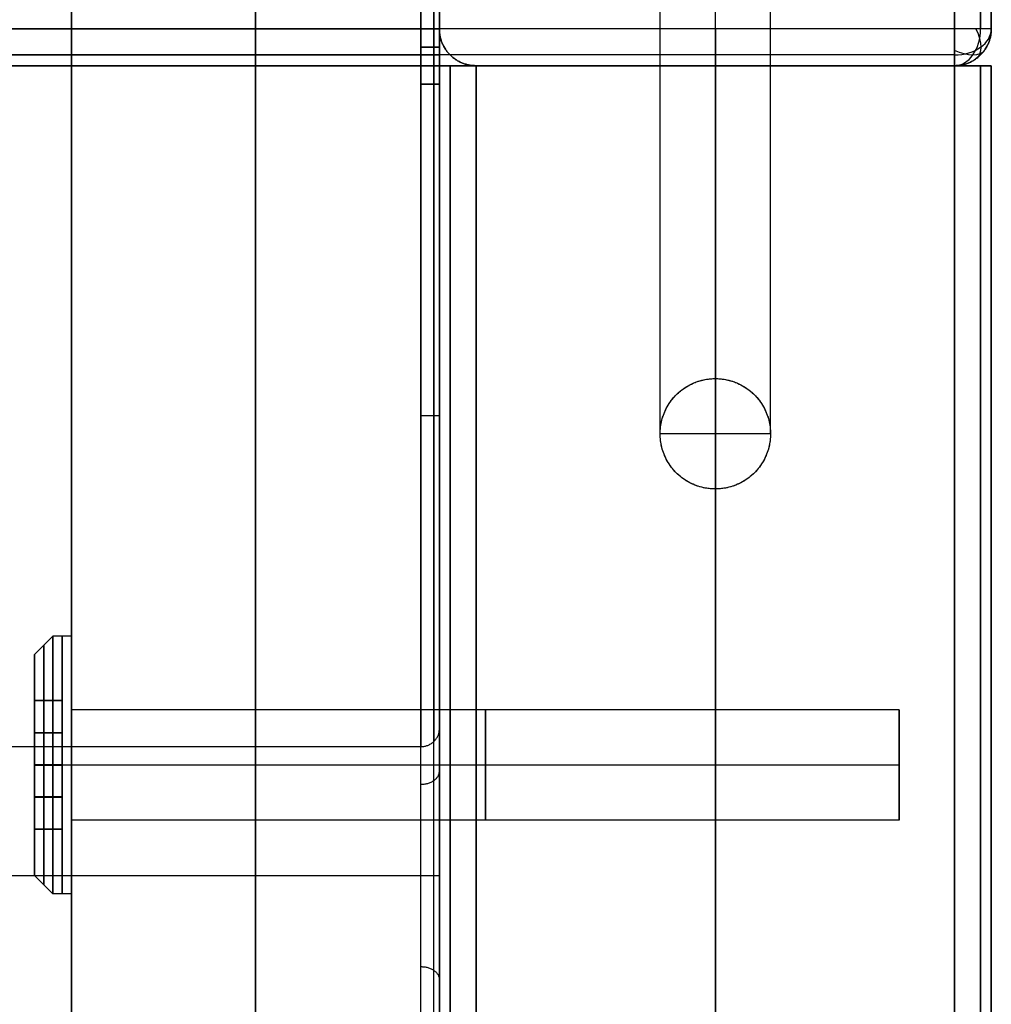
# Model space of a CAD drawing. Header units: millimetres. Extents: x 640 to 1340, y 0 to 450.
# Tile 16 of 17: x 1287 to 1340, y 369 to 423. Entities that reach past the tile are written whole.
import ezdxf

# ---------------------------------------------------------------- set-up
doc = ezdxf.new("R2010")
doc.units = ezdxf.units.MM
doc.header["$MEASUREMENT"] = 0
doc.layers.add('Little architect$Desk', color=7, linetype='Continuous', true_color=0x000000)

msp = doc.modelspace()

# ---------------------------------------------------------------- linework, layer by layer
at = {"layer": 'Little architect$Desk'}
for p, q in [((1338, 448, 592), (1338, 422, 592)), ((1310, 421, 451), (1310, 429, 451)), ((1310, 422, 562), (1300, 422, 562)), ((1310, 422, 592), (1300, 422, 592)), ((1338, 422, 592), (1310, 422, 592)), ((1310, 422, 552), (1310, 422, 228)), ((1340, 422, 552), (1340, 422, 228)), ((1310, 420, 2), (1242, 420, 2)), ((1242, 420, 28), (1310, 420, 28)), ((1310, 420, 15), (1242, 420, 15)), ((1300, 420, 564), (1242, 420, 564)), ((1242, 420, 590), (1300, 420, 590)), ((1338, 420, 2), (1310, 420, 2)), ((1310, 368, 452), (1310, 420, 452)), ((1310, 368, 478), (1310, 420, 478)), ((1310, 420, 28), (1310, 368, 28)), ((1310, 368, 2), (1310, 420, 2)), ((1312, 420, 562), (1312, 420, 552)), ((1312, 420, 30), (1312, 420, 228)), ((1338, 420, 552), (1338, 420, 562)), ((1338, 420, 30), (1338, 420, 2)), ((1338, 420, 228), (1338, 420, 30)), ((1340, 368, 478), (1340, 420, 478)), ((1340, 368, 452), (1340, 420, 452)), ((1340, 420, 28), (1340, 368, 28)), ((1340, 368, 2), (1340, 420, 2)), ((1310, 236, 451), (1310, 419, 451)), ((1289.5, 385.509, 461), (1289.5, 378.527, 461)), ((1289.5, 382.018, 465.021), (1289.5, 382.018, 456.979))]:
    msp.add_line(p, q, dxfattribs=at)
for points in [[(1289, 389), (1288, 388)], [(1290, 389), (1289, 389)], [(1290, 385), (1290, 389)], [(1288, 388), (1288, 385.509)], [(1335, 385), (1290, 385)], [(1310, 385), (1290, 385)], [(1335, 385), (1310, 385)], [(1335, 382), (1335, 385)], [(1335, 382), (1335, 385)], [(1290, 382), (1289, 382)], [(1290, 382), (1289, 382)], [(1335, 382), (1290, 382)], [(1335, 382), (1290, 382)], [(1310, 382), (1290, 382)], [(1310, 382), (1290, 382)], [(1335, 382), (1310, 382)], [(1335, 382), (1310, 382)], [(1335, 382), (1335, 379)], [(1335, 382), (1335, 379)], [(1335, 379), (1290, 379)], [(1290, 379), (1290, 375)], [(1310, 379), (1290, 379)], [(1335, 379), (1310, 379)], [(1288, 376), (1288, 378.527)], [(1289, 375), (1288, 376)], [(1290, 375), (1289, 375)]]:
    msp.add_lwpolyline(points, dxfattribs=at)
at = {"layer": 'Little architect$Desk', "extrusion": (1, 0, 0)}
for points in [[(382, 455), (382, 456.969)], [(382, 467), (382, 465.011)], [(382, 458), (382, 454)], [(382, 464), (382, 468)], [(382, 461), (382, 458)], [(382, 461), (382, 464)], [(382, 461), (382, 458)], [(382, 461), (382, 464)]]:
    msp.add_lwpolyline(points, dxfattribs=at)
at = {"layer": 'Little architect$Desk', "extrusion": (0, 1, 0)}
for points in [[(-1289, 454), (-1288, 455)], [(-1289, 468), (-1288, 467)]]:
    msp.add_lwpolyline(points, dxfattribs=at)
at = {"layer": 'Little architect$Desk', "extrusion": (1, -6.82232e-14, 7.55507e-14)}
for centre, radius in [((382, 461, 1289), 7), ((382, 461, 1290), 7), ((382, 461, 1288), 6), ((382, 461, 1290), 3), ((382, 461, 1290), 3), ((382, 461, 1335), 3), ((382, 461, 1335), 3)]:
    msp.add_circle(centre, radius, dxfattribs=at)
at = {"layer": 'Little architect$Desk', "extrusion": (1, 0, 8.52651e-14)}
for centre, radius in [((382, 461, 1289.5), 7), ((382, 461, 1288.5), 6.5), ((382, 461, 1290), 5), ((382, 461, 1312.5), 3), ((382, 461, 1312.5), 3), ((382, 461, 1335), 1.5), ((382, 461, 1335), 1.5)]:
    msp.add_circle(centre, radius, dxfattribs=at)
at = {"layer": 'Little architect$Desk', "extrusion": (0, 0.707107, 0.707107)}
msp.add_arc((-1338, 118.794, 715.592), 2, 90, 180, dxfattribs=at)
at = {"layer": 'Little architect$Desk', "extrusion": (0.707107, 0, 0.707107)}
msp.add_arc((422, -944.695, 947.523), 2, 180, 270, dxfattribs=at)
at = {"layer": 'Little architect$Desk', "extrusion": (0.701531, 0.503912, -0.503912)}
msp.add_arc((-437.841, 1181.279, 853.992), 2, 109.9201, 179.9781, dxfattribs=at)
at = {"layer": 'Little architect$Desk', "extrusion": (0.503912, 0.701531, -0.503912)}
msp.add_arc((-840.514, 567.785, 969.272), 2, 180.0219, 250.0799, dxfattribs=at)
at = {"layer": 'Little architect$Desk'}
for points, degree in [([(1310, 420, 15), (1310, 435, 15), (1310, 450, 15)], 2), ([(1325, 420, 562), (1325, 435, 562), (1325, 450, 562)], 2), ([(1310, 422), (1310, 435), (1310, 448)], 2), ([(1310, 422, 30), (1310, 435, 30), (1310, 448, 30)], 2), ([(1310, 422, 562), (1310, 435, 562), (1310, 448, 562)], 2), ([(1310, 422), (1310, 435), (1310, 448)], 2), ([(1310, 422, 296), (1310, 435, 296), (1310, 448, 296)], 2), ([(1310, 448, 469), (1310, 439, 469), (1310, 430, 469), (1310, 421, 469)], 3), ([(1325, 422), (1325, 435), (1325, 448)], 2), ([(1338, 422), (1338, 435), (1338, 448)], 2), ([(1339.414, 448, 591.414), (1339.414, 435, 591.414), (1339.414, 422, 591.414)], 2), ([(1339.414, 422, 0.586), (1339.414, 435, 0.586), (1339.414, 448, 0.586)], 2), ([(1340, 448, 562), (1340, 435, 562), (1340, 422, 562)], 2), ([(1340, 448, 590), (1340, 435, 590), (1340, 422, 590)], 2), ([(1340, 448, 577), (1340, 435, 577), (1340, 422, 577)], 2), ([(1340, 422, 562), (1340, 435, 562), (1340, 448, 562)], 2), ([(1340, 422, 2), (1340, 435, 2), (1340, 448, 2)], 2), ([(1340, 422, 296), (1340, 435, 296), (1340, 448, 296)], 2), ([(1309, 446, 479), (1309, 433.5, 479), (1309, 421, 479)], 2), ([(1309.707, 446, 478.707), (1309.707, 433.5, 478.707), (1309.707, 421, 478.707)], 2), ([(1310, 446, 478), (1310, 433.5, 478), (1310, 421, 478)], 2), ([(1322, 420, 462), (1322, 426.333, 462), (1322, 432.667, 462), (1322, 439, 462)], 3), ([(1325, 420, 465), (1325, 426.333, 465), (1325, 432.667, 465), (1325, 439, 465)], 3), ([(1325, 420, 459), (1325, 426.333, 459), (1325, 432.667, 459), (1325, 439, 459)], 3), ([(1328, 420, 462), (1328, 426.333, 462), (1328, 432.667, 462), (1328, 439, 462)], 3), ([(1290, 421, 450), (1290, 425, 450), (1290, 429, 450)], 2), ([(1290, 429, 469), (1290, 425, 469), (1290, 421, 469)], 2), ([(1290, 384.598, 459.5), (1290, 406.799, 459.5), (1290, 429, 459.5)], 2), ([(1300, 429, 469), (1300, 225, 469), (1300, 21, 469)], 2), ([(1300, 21, 450), (1300, 225, 450), (1300, 429, 450)], 2), ([(1309, 421, 450), (1309, 425, 450), (1309, 429, 450)], 2), ([(1309.707, 421, 450.293), (1309.707, 425, 450.293), (1309.707, 429, 450.293)], 2), ([(1310, 429, 469), (1310, 425, 469), (1310, 421, 469)], 2), ([(1310, 384.598, 459.5), (1310, 406.799, 459.5), (1310, 429, 459.5)], 2), ([(1310, 422), (1276, 422), (1242, 422)], 2), ([(1242, 422, 30), (1276, 422, 30), (1310, 422, 30)], 2), ([(1300, 422, 562), (1271, 422, 562), (1242, 422, 562)], 2), ([(1242, 422, 592), (1271, 422, 592), (1300, 422, 592)], 2), ([(1310, 422, 562), (1310, 421, 562), (1310, 420, 562)], 2), ([(1310, 422, 562), (1310, 422, 557), (1310, 422, 552)], 2), ([(1338, 422), (1324, 422), (1310, 422)], 2), ([(1310, 422, 30), (1310, 421, 30), (1310, 420, 30)], 2), ([(1310, 422, 30), (1310, 422, 129), (1310, 422, 228)], 2), ([(1340, 422, 590), (1340, 422, 576), (1340, 422, 562)], 2), ([(1340, 422, 552), (1340, 422, 557), (1340, 422, 562)], 2), ([(1340, 422, 30), (1340, 422, 16), (1340, 422, 2)], 2), ([(1340, 422, 228), (1340, 422, 129), (1340, 422, 30)], 2), ([(1310, 420.586, 0.586), (1276, 420.586, 0.586), (1242, 420.586, 0.586)], 2), ([(1242, 420.586, 29.414), (1276, 420.586, 29.414), (1310, 420.586, 29.414)], 2), ([(1300, 420.586, 562.586), (1271, 420.586, 562.586), (1242, 420.586, 562.586)], 2), ([(1242, 420.586, 591.414), (1271, 420.586, 591.414), (1300, 420.586, 591.414)], 2), ([(1290, 419, 450), (1290, 420, 450), (1290, 421, 450)], 2), ([(1290, 421, 469), (1290, 420, 469), (1290, 419, 469)], 2), ([(1310, 420.586, 562.586), (1305, 420.586, 562.586), (1300, 420.586, 562.586)], 2), ([(1310, 420.586, 591.414), (1305, 420.586, 591.414), (1300, 420.586, 591.414)], 2), ([(1309, 419, 450), (1309, 420, 450), (1309, 421, 450)], 2), ([(1309, 421, 479), (1309, 420, 479), (1309, 419, 479)], 2), ([(1309.707, 419, 450.293), (1309.707, 420, 450.293), (1309.707, 421, 450.293)], 2), ([(1309.707, 421, 478.707), (1309.707, 420, 478.707), (1309.707, 419, 478.707)], 2), ([(1310, 419, 451), (1310, 420, 451), (1310, 421, 451)], 2), ([(1310, 421, 469), (1310, 420, 469), (1310, 419, 469)], 2), ([(1310, 421, 478), (1310, 420, 478), (1310, 419, 478)], 2), ([(1310, 421, 469), (1310, 420.333, 469), (1310, 419.667, 469), (1310, 419, 469)], 3), ([(1338, 420.586, 591.414), (1324, 420.586, 591.414), (1310, 420.586, 591.414)], 2), ([(1338, 420.586, 0.586), (1324, 420.586, 0.586), (1310, 420.586, 0.586)], 2), ([(1310.586, 420.586, 562), (1310.586, 420.586, 557), (1310.586, 420.586, 552)], 2), ([(1310.586, 420.586, 552), (1310.586, 420.586, 390), (1310.586, 420.586, 228)], 2), ([(1310.586, 420.586, 30), (1310.586, 420.586, 129), (1310.586, 420.586, 228)], 2), ([(1339.414, 420.586, 590), (1339.414, 420.586, 576), (1339.414, 420.586, 562)], 2), ([(1339.414, 420.586, 552), (1339.414, 420.586, 557), (1339.414, 420.586, 562)], 2), ([(1339.414, 420.586, 552), (1339.414, 420.586, 390), (1339.414, 420.586, 228)], 2), ([(1339.414, 420.586, 30), (1339.414, 420.586, 16), (1339.414, 420.586, 2)], 2), ([(1339.414, 420.586, 228), (1339.414, 420.586, 129), (1339.414, 420.586, 30)], 2), ([(642, 420, 577), (990, 420, 577), (1338, 420, 577)], 2), ([(1310, 420, 590), (1305, 420, 590), (1300, 420, 590)], 2), ([(1310, 420, 564), (1305, 420, 564), (1300, 420, 564)], 2), ([(1310, 420, 28), (1310, 420, 15), (1310, 420, 2)], 2), ([(1338, 420, 562), (1324, 420, 562), (1310, 420, 562)], 2), ([(1338, 420, 590), (1324, 420, 590), (1310, 420, 590)], 2), ([(1310, 420, 564), (1310, 420, 563), (1310, 420, 562)], 2), ([(1310, 420, 2), (1310, 420, 16), (1310, 420, 30)], 2), ([(1312, 420, 30), (1311, 420, 30), (1310, 420, 30)], 2), ([(1310, 420, 452), (1310, 420, 465), (1310, 420, 478)], 2), ([(1310, 420, 465), (1325, 420, 465), (1340, 420, 465)], 2), ([(1310, 2.708, 465), (1310, 211.354, 465), (1310, 420, 465)], 2), ([(1310, 420, 2), (1310, 420, 15), (1310, 420, 28)], 2), ([(1310, 420, 15), (1325, 420, 15), (1340, 420, 15)], 2), ([(1310, 30, 15), (1310, 225, 15), (1310, 420, 15)], 2), ([(1310.586, 368, 479.414), (1310.586, 394, 479.414), (1310.586, 420, 479.414)], 2), ([(1310.586, 368, 450.586), (1310.586, 394, 450.586), (1310.586, 420, 450.586)], 2), ([(1310.586, 368, 0.586), (1310.586, 394, 0.586), (1310.586, 420, 0.586)], 2), ([(1310.586, 420, 29.414), (1310.586, 394, 29.414), (1310.586, 368, 29.414)], 2), ([(1338, 420, 562), (1325, 420, 562), (1312, 420, 562)], 2), ([(1312, 420, 552), (1312, 420, 390), (1312, 420, 228)], 2), ([(1338, 420, 296), (1325, 420, 296), (1312, 420, 296)], 2), ([(1312, 420, 450), (1325, 420, 450), (1338, 420, 450)], 2), ([(1312, 420, 480), (1325, 420, 480), (1338, 420, 480)], 2), ([(1312, 368, 450), (1312, 394, 450), (1312, 420, 450)], 2), ([(1312, 368, 480), (1312, 394, 480), (1312, 420, 480)], 2), ([(1312, 420), (1325, 420), (1338, 420)], 2), ([(1312, 420, 30), (1325, 420, 30), (1338, 420, 30)], 2), ([(1312, 420, 30), (1312, 394, 30), (1312, 368, 30)], 2), ([(1312, 368), (1312, 394), (1312, 420)], 2), ([(1322, 400, 462), (1322, 406.667, 462), (1322, 413.333, 462), (1322, 420, 462)], 3), ([(1325, 420, 2), (1325, 420, 230.5), (1325, 420, 459)], 2), ([(1325, 420, 465), (1325, 420, 513.5), (1325, 420, 562)], 2), ([(1325, 420, 450), (1325, 420, 454.5), (1325, 420, 459)], 2), ([(1325, 420, 465), (1325, 420, 472.5), (1325, 420, 480)], 2), ([(1325, 420, 480), (1325, 220, 480), (1325, 20, 480)], 2), ([(1325, 403, 450), (1325, 411.5, 450), (1325, 420, 450)], 2), ([(1325, 403, 459), (1325, 408.667, 459), (1325, 414.333, 459), (1325, 420, 459)], 3), ([(1325, 420), (1325, 420, 15), (1325, 420, 30)], 2), ([(1325, 420, 30), (1325, 225, 30), (1325, 30, 30)], 2), ([(1325, 30), (1325, 225), (1325, 420)], 2), ([(1328, 400, 462), (1328, 406.667, 462), (1328, 413.333, 462), (1328, 420, 462)], 3), ([(1338, 420, 590), (1338, 420, 576), (1338, 420, 562)], 2), ([(1338, 420, 552), (1338, 420, 390), (1338, 420, 228)], 2), ([(1338, 368, 450), (1338, 394, 450), (1338, 420, 450)], 2), ([(1338, 368, 480), (1338, 394, 480), (1338, 420, 480)], 2), ([(1338, 420, 30), (1338, 394, 30), (1338, 368, 30)], 2), ([(1338, 368), (1338, 394), (1338, 420)], 2), ([(1339.414, 368, 479.414), (1339.414, 394, 479.414), (1339.414, 420, 479.414)], 2), ([(1339.414, 368, 450.586), (1339.414, 394, 450.586), (1339.414, 420, 450.586)], 2), ([(1339.414, 368, 0.586), (1339.414, 394, 0.586), (1339.414, 420, 0.586)], 2), ([(1339.414, 420, 29.414), (1339.414, 394, 29.414), (1339.414, 368, 29.414)], 2), ([(1340, 420, 452), (1340, 420, 465), (1340, 420, 478)], 2), ([(1340, 2.708, 465), (1340, 211.354, 465), (1340, 420, 465)], 2), ([(1340, 420, 2), (1340, 420, 15), (1340, 420, 28)], 2), ([(1340, 30, 15), (1340, 225, 15), (1340, 420, 15)], 2), ([(1290, 236, 450), (1290, 327.5, 450), (1290, 419, 450)], 2), ([(1290, 419, 469), (1290, 327.5, 469), (1290, 236, 469)], 2), ([(1309, 236, 450), (1309, 327.5, 450), (1309, 419, 450)], 2), ([(1309, 419, 479), (1309, 401, 479), (1309, 383, 479)], 2), ([(1309.707, 236, 450.293), (1309.707, 327.5, 450.293), (1309.707, 419, 450.293)], 2), ([(1309.707, 419, 478.707), (1309.707, 401.144, 478.707), (1309.707, 383.288, 478.707)], 2), ([(1310, 419, 469), (1310, 327.5, 469), (1310, 236, 469)], 2), ([(1310, 419, 478), (1310, 401.469, 478), (1310, 383.939, 478)], 2), ([(1310, 419, 469), (1310, 358, 469), (1310, 297, 469), (1310, 236, 469)], 3), ([(1325, 403, 450), (1325, 403, 453), (1325, 403, 456), (1325, 403, 459)], 3), ([(1322, 400, 450), (1322, 400, 454), (1322, 400, 458), (1322, 400, 462)], 3), ([(1328, 400, 450), (1328, 400, 454), (1328, 400, 458), (1328, 400, 462)], 3), ([(1325, 0, 450), (1325, 198.5, 450), (1325, 397, 450)], 2), ([(1288, 385.518, 463), (1288, 383.777, 464.016), (1288, 382.036, 465.031)], 2), ([(1288, 385.5, 458.969), (1288, 385.509, 460.984), (1288, 385.518, 463)], 2), ([(1288, 385.518, 463), (1288.75, 385.518, 463), (1289.5, 385.518, 463)], 2), ([(1288, 385.509, 460.984), (1288.75, 385.509, 460.984), (1289.5, 385.509, 460.984)], 2), ([(1288, 382, 456.969), (1288, 383.75, 457.969), (1288, 385.5, 458.969)], 2), ([(1288, 385.5, 458.969), (1288.75, 385.5, 458.969), (1289.5, 385.5, 458.969)], 2), ([(1289.5, 385.518, 463), (1289.5, 383.777, 464.016), (1289.5, 382.036, 465.031)], 2), ([(1289.5, 385.5, 458.969), (1289.5, 385.509, 460.984), (1289.5, 385.518, 463)], 2), ([(1289.5, 382, 456.969), (1289.5, 383.75, 457.969), (1289.5, 385.5, 458.969)], 2), ([(1288, 383.777, 464.016), (1288.75, 383.777, 464.016), (1289.5, 383.777, 464.016)], 2), ([(1288, 383.75, 457.969), (1288.75, 383.75, 457.969), (1289.5, 383.75, 457.969)], 2), ([(671, 383, 479), (990, 383, 479), (1309, 383, 479)], 2), ([(1288, 382.036, 465.031), (1288, 380.286, 464.031), (1288, 378.536, 463.031)], 2), ([(1288, 382.036, 465.031), (1288.75, 382.036, 465.031), (1289.5, 382.036, 465.031)], 2), ([(1288, 378.518, 459), (1288, 380.259, 457.984), (1288, 382, 456.969)], 2), ([(1288, 382, 456.969), (1288.75, 382, 456.969), (1289.5, 382, 456.969)], 2), ([(1289.5, 382.036, 465.031), (1289.5, 380.286, 464.031), (1289.5, 378.536, 463.031)], 2), ([(1289.5, 378.518, 459), (1289.5, 380.259, 457.984), (1289.5, 382, 456.969)], 2), ([(1288, 380.286, 464.031), (1288.75, 380.286, 464.031), (1289.5, 380.286, 464.031)], 2), ([(1288, 380.259, 457.984), (1288.75, 380.259, 457.984), (1289.5, 380.259, 457.984)], 2), ([(1290, 264.598, 459.5), (1290, 322, 459.5), (1290, 379.402, 459.5)], 2), ([(1310, 264.598, 459.5), (1310, 322, 459.5), (1310, 379.402, 459.5)], 2), ([(1288, 378.536, 463.031), (1288, 378.527, 461.016), (1288, 378.518, 459)], 2), ([(1288, 378.536, 463.031), (1288.75, 378.536, 463.031), (1289.5, 378.536, 463.031)], 2), ([(1288, 378.527, 461.016), (1288.75, 378.527, 461.016), (1289.5, 378.527, 461.016)], 2), ([(1288, 378.518, 459), (1288.75, 378.518, 459), (1289.5, 378.518, 459)], 2), ([(1289.5, 378.536, 463.031), (1289.5, 378.527, 461.016), (1289.5, 378.518, 459)], 2), ([(671, 376, 472), (990, 376, 472), (1309, 376, 472)], 2)]:
    msp.add_open_spline(points, degree=degree, dxfattribs=at)
for points, weights in [([(1300, 422, 562), (1300, 420, 562), (1300, 420, 564)], [1, 0.707106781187, 1]), ([(1300, 422, 592), (1300, 420, 592), (1300, 420, 590)], [0.999999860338, 0.707106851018, 1]), ([(1310, 420, 2), (1310, 420), (1310, 422)], [1, 0.707106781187, 1]), ([(1310, 422, 30), (1310, 420, 30), (1310, 420, 28)], [1, 0.707106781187, 1]), ([(1310, 420, 590), (1310, 420, 592), (1310, 422, 592)], [1, 0.707106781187, 1]), ([(1310, 422, 562), (1310, 420, 562), (1310, 420, 564)], [1, 0.707106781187, 1]), ([(1312, 420, 562), (1310, 420, 562), (1310, 422, 562)], [1, 0.707106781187, 1]), ([(1312, 420, 552), (1310, 420, 552), (1310, 422, 552)], [1, 0.707106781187, 1]), ([(1310, 422), (1310, 420), (1310, 420, 2)], [1, 0.707106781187, 1]), ([(1312, 420, 30), (1310, 420, 30), (1310, 422, 30)], [1, 0.707106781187, 1]), ([(1312, 420, 228), (1310, 420, 228), (1310, 422, 228)], [1, 0.707106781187, 1]), ([(1312, 420, 337), (1310, 420, 337), (1310, 422, 337)], [1, 0.707106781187, 1]), ([(1310, 422, 150), (1310, 420, 150), (1312, 420, 150)], [1, 0.707106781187, 1]), ([(1325, 420, 590), (1325, 420, 592), (1325, 422, 592)], [1, 0.707106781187, 1]), ([(1325, 422), (1325, 420), (1325, 420, 2)], [1, 0.707106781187, 1]), ([(1340, 422, 562), (1340, 420, 562), (1338, 420, 562)], [1, 0.707106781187, 1]), ([(1338, 420, 590), (1340, 420, 590), (1340, 422, 590)], [1, 0.707106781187, 1]), ([(1340, 422, 590), (1340, 422, 592), (1338, 422, 592)], [1, 0.707106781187, 1]), ([(1338, 422, 592), (1338, 420, 592), (1338, 420, 590)], [1, 0.707106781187, 1]), ([(1340, 422, 576.8), (1340, 420, 576.8), (1338, 420, 576.8)], [1, 0.707106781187, 1]), ([(1340, 422, 562), (1340, 420, 562), (1338, 420, 562)], [1, 0.707106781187, 1]), ([(1340, 422, 552), (1340, 420, 552), (1338, 420, 552)], [0.999999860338, 0.707106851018, 1]), ([(1338, 420, 228), (1340, 420, 228), (1340, 422, 228)], [1, 0.707106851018, 0.999999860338]), ([(1338, 420, 2), (1338, 420), (1338, 422)], [1, 0.707106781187, 1]), ([(1340, 422, 2), (1340, 422), (1338, 422)], [1, 0.707106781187, 1]), ([(1340, 422, 2), (1340, 420, 2), (1338, 420, 2)], [1, 0.707106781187, 1]), ([(1338, 420, 30), (1340, 420, 30), (1340, 422, 30)], [1, 0.707106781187, 1]), ([(1338, 420, 337), (1340, 420, 337), (1340, 422, 337)], [1, 0.707106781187, 1]), ([(1340, 422, 14.8), (1340, 420, 14.8), (1338, 420, 14.8)], [1, 0.707106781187, 1]), ([(1340, 422, 150), (1340, 420, 150), (1338, 420, 150)], [1, 0.707106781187, 1]), ([(1310, 421, 451), (1310, 421, 450), (1309, 421, 450)], [1, 0.707106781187, 1]), ([(1309, 421, 479), (1310, 421, 479), (1310, 421, 478)], [1, 0.707106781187, 1]), ([(1309, 420, 450), (1310, 420, 450), (1310, 420, 451)], [1, 0.707106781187, 1]), ([(1309, 420, 479), (1310, 420, 479), (1310, 420, 478)], [1, 0.707106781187, 1]), ([(1310, 420, 478), (1310, 420, 480), (1312, 420, 480)], [1, 0.707106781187, 1]), ([(1312, 420, 450), (1310, 420, 450), (1310, 420, 452)], [1, 0.707106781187, 1]), ([(1312, 420), (1310, 420), (1310, 420, 2)], [1, 0.707106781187, 1]), ([(1310, 420, 28), (1310, 420, 30), (1312, 420, 30)], [1, 0.707106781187, 1]), ([(1338, 420, 480), (1340, 420, 480), (1340, 420, 478)], [1, 0.707106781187, 1]), ([(1340, 420, 452), (1340, 420, 450), (1338, 420, 450)], [1, 0.707106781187, 1]), ([(1340, 420, 2), (1340, 420), (1338, 420)], [1, 0.707106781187, 1]), ([(1338, 420, 30), (1340, 420, 30), (1340, 420, 28)], [1, 0.707106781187, 1]), ([(1309, 419, 450), (1310, 419, 450), (1310, 419, 451)], [1, 0.707106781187, 1]), ([(1310, 419, 478), (1310, 419, 479), (1309, 419, 479)], [1, 0.707106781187, 1]), ([(1309, 401, 479), (1310, 401, 479), (1310, 401, 478)], [1, 0.707106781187, 1]), ([(1309, 383, 479), (1309.001, 383, 479), (1309.003, 383, 479)], [1, 0.99942203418, 0.998846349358]), ([(1309, 380.953, 474.048), (1310, 380.953, 474.048), (1310, 381.66, 473.34)], [1, 0.707106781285, 1]), ([(1309, 376, 471.995), (1310, 376, 471.995), (1310, 376, 470.995)], [1, 0.707106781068, 1]), ([(1309, 371.047, 474.048), (1310, 371.047, 474.048), (1310, 370.34, 473.34)], [1, 0.70710678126, 1])]:
    msp.add_rational_spline(points, weights, degree=2, dxfattribs=at)
for points, weights, degree, knots in [([(1328, 420, 462), (1328, 420, 465), (1325, 420, 465), (1322, 420, 465), (1322, 420, 462), (1322, 420, 459), (1325, 420, 459), (1328, 420, 459), (1328, 420, 462)], [0.999999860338, 0.707106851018, 1, 0.707106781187, 1, 0.707106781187, 1, 0.707106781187, 1], 2, [0, 0, 0, 4.712388, 4.712388, 9.424777, 9.424777, 14.137167, 14.137167, 18.849556, 18.849556, 18.849556]), ([(1328, 420, 462), (1328, 420, 465), (1325, 420, 465), (1322, 420, 465), (1322, 420, 462), (1322, 420, 459), (1325, 420, 459), (1328, 420, 459), (1328, 420, 462)], [0.999999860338, 0.707106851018, 1, 0.707106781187, 1, 0.707106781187, 1, 0.707106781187, 1], 2, [0, 0, 0, 4.712388, 4.712388, 9.424777, 9.424777, 14.137167, 14.137167, 18.849556, 18.849556, 18.849556]), ([(1328, 400, 450), (1328, 403, 450), (1325, 403, 450), (1322, 403, 450), (1322, 400, 450), (1322, 397, 450), (1325, 397, 450), (1328, 397, 450), (1328, 400, 450)], [0.999999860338, 0.707106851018, 1, 0.707106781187, 1, 0.707106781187, 1, 0.707106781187, 1], 2, [-18.849556, -18.849556, -18.849556, -14.137168, -14.137168, -9.424779, -9.424779, -4.712389, -4.712389, 0, 0, 0]), ([(1328, 400, 462), (1328, 397, 462), (1325, 397, 462), (1322, 397, 462), (1322, 400, 462)], [1, 0.707106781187, 1, 0.707106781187, 1], 2, [0, 0, 0, 4.712389, 4.712389, 9.424778, 9.424778, 9.424778]), ([(1328, 400, 462), (1328, 400, 465), (1325, 400, 465), (1322, 400, 465), (1322, 400, 462)], [1, 0.707106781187, 1, 0.707106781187, 1], 2, [0, 0, 0, 4.712389, 4.712389, 9.424778, 9.424778, 9.424778]), ([(1310, 382, 458), (1310, 379, 458), (1310, 379, 461), (1310, 379, 464), (1310, 382, 464), (1310, 385, 464), (1310, 385, 461), (1310, 385, 458), (1310, 382, 458)], [1, 0.707106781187, 1, 0.707106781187, 1, 0.707106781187, 1, 0.707106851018, 0.999999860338], 2, [0, 0, 0, 10.995575, 10.995575, 21.99115, 21.99115, 32.986725, 32.986725, 43.982297, 43.982297, 43.982297]), ([(1310, 382, 458), (1310, 379, 458), (1310, 379, 461), (1310, 379, 464), (1310, 382, 464), (1310, 385, 464), (1310, 385, 461), (1310, 385, 458), (1310, 382, 458)], [1, 0.707106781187, 1, 0.707106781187, 1, 0.707106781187, 1, 0.707106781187, 1], 2, [0, 0, 0, 10.995574, 10.995574, 21.991149, 21.991149, 32.986723, 32.986723, 43.982297, 43.982297, 43.982297]), ([(1309.707, 368.712, 478.707), (1309.707, 368.78, 476.898), (1309.707, 370.381, 473.243), (1309.707, 376, 470.912), (1309.707, 381.619, 473.243), (1309.707, 383.22, 476.898), (1309.707, 383.288, 478.707)], [0.853553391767, 0.853553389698, 0.853553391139, 0.853553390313, 0.853553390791, 0.85355339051, 0.85355339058], 3, [0.321593, 0.321593, 0.321593, 0.321593, 6.283027, 12.566053, 18.84908, 24.810513, 24.810513, 24.810513, 24.810513]), ([(1309, 369, 479), (1309, 369, 472), (1309, 376, 472), (1309, 383, 472), (1309, 383, 479)], [1, 0.707106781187, 1, 0.707106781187, 1], 2, [0, 0, 0, 12.566053, 12.566053, 25.132106, 25.132106, 25.132106])]:
    msp.add_rational_spline(points, weights, degree=degree, knots=knots, dxfattribs=at)
for points, knots in [([(1325, 397, 465), (1325, 398, 465), (1325, 399, 465), (1325, 400, 465), (1325, 406.667, 465), (1325, 413.333, 465), (1325, 420, 465)], [25.999985, 25.999985, 25.999985, 25.999985, 29, 29, 29, 48.999984, 48.999984, 48.999984, 48.999984]), ([(1322, 400, 462), (1322, 400.246, 461.754), (1322.046, 400.619, 461.381), (1322.202, 401.107, 460.893), (1322.372, 401.466, 460.534), (1322.593, 401.806, 460.194), (1322.861, 402.117, 459.883), (1323.17, 402.389, 459.611), (1323.51, 402.615, 459.385), (1323.874, 402.79, 459.21), (1324.36, 402.95, 459.05), (1324.748, 403, 459), (1325, 403, 459)], [11.452417, 11.452417, 11.452417, 11.452417, 12.496304, 13.033111, 13.571416, 14.102322, 14.61756, 15.110428, 15.576538, 16.014174, 16.424141, 17.178625, 17.178625, 17.178625, 17.178625]), ([(1325, 403, 459), (1325.252, 403, 459), (1325.64, 402.95, 459.05), (1326.126, 402.79, 459.21), (1326.49, 402.615, 459.385), (1326.83, 402.389, 459.611), (1327.139, 402.117, 459.883), (1327.407, 401.806, 460.194), (1327.628, 401.466, 460.534), (1327.798, 401.107, 460.893), (1327.954, 400.619, 461.381), (1328, 400.246, 461.754), (1328, 400, 462)], [17.178625, 17.178625, 17.178625, 17.178625, 17.93311, 18.343076, 18.780712, 19.246823, 19.739691, 20.254928, 20.785834, 21.324139, 21.860946, 22.904834, 22.904834, 22.904834, 22.904834]), ([(1325, 397, 465), (1324.748, 397, 465), (1324.36, 397.05, 464.95), (1323.874, 397.21, 464.79), (1323.51, 397.385, 464.615), (1323.17, 397.611, 464.389), (1322.861, 397.883, 464.117), (1322.593, 398.194, 463.806), (1322.372, 398.534, 463.466), (1322.202, 398.893, 463.107), (1322.046, 399.381, 462.619), (1322, 399.754, 462.246), (1322, 400, 462)], [5.726208, 5.726208, 5.726208, 5.726208, 6.480693, 6.890659, 7.328296, 7.794406, 8.287274, 8.802511, 9.333418, 9.871722, 10.40853, 11.452417, 11.452417, 11.452417, 11.452417]), ([(1328, 400, 462), (1328, 399.754, 462.246), (1327.954, 399.381, 462.619), (1327.798, 398.893, 463.107), (1327.628, 398.534, 463.466), (1327.407, 398.194, 463.806), (1327.139, 397.883, 464.117), (1326.83, 397.611, 464.389), (1326.49, 397.385, 464.615), (1326.126, 397.21, 464.79), (1325.64, 397.05, 464.95), (1325.252, 397, 465), (1325, 397, 465)], [0, 0, 0, 0, 1.043887, 1.580694, 2.118999, 2.649905, 3.165143, 3.658011, 4.124121, 4.561757, 4.971724, 5.726208, 5.726208, 5.726208, 5.726208]), ([(1325, 397, 450), (1325, 397, 454), (1325, 397, 458), (1325, 397, 462), (1325, 397, 463), (1325, 397, 464), (1325, 397, 465)], [16.999995, 16.999995, 16.999995, 16.999995, 29, 29, 29, 32.000048, 32.000048, 32.000048, 32.000048]), ([(1309, 383, 479), (1309.054, 383, 479), (1309.167, 383.009, 478.991), (1309.335, 383.052, 478.948), (1309.498, 383.126, 478.874), (1309.647, 383.228, 478.77), (1309.776, 383.353, 478.64), (1309.878, 383.494, 478.49), (1309.95, 383.643, 478.329), (1309.991, 383.793, 478.165), (1310, 383.891, 478.054), (1310, 383.939, 478)], [0, 0, 0, 0, 0.162421, 0.338234, 0.530044, 0.738336, 0.960565, 1.19142, 1.424018, 1.651398, 1.867736, 1.867736, 1.867736, 1.867736]), ([(1310, 368.061, 478), (1310, 368.283, 476.255), (1310, 370.063, 472.591), (1310, 376, 470.128), (1310, 381.937, 472.591), (1310, 383.717, 476.255), (1310, 383.939, 478)], [1.003421, 1.003421, 1.003421, 1.003421, 6.283027, 12.566053, 18.84908, 24.128685, 24.128685, 24.128685, 24.128685])]:
    msp.add_open_spline(points, degree=3, knots=knots, dxfattribs=at)

doc.saveas('drawing.dxf')
